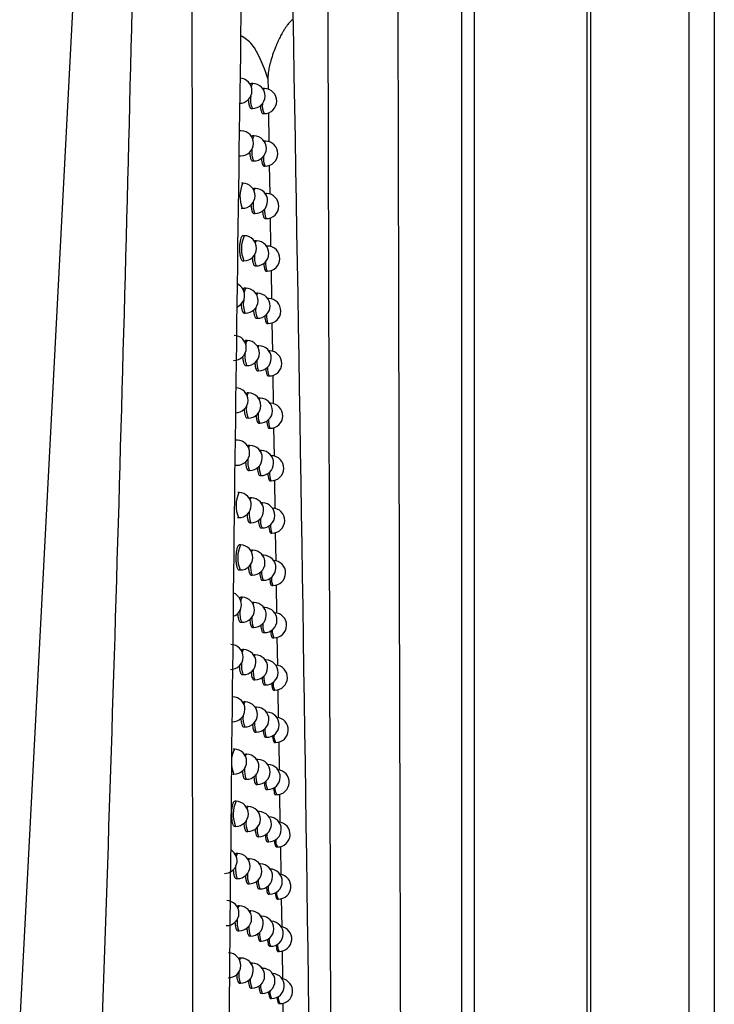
# Model space of a CAD drawing. Header units: millimetres. Extents: x 15231 to 16570, y 10019 to 11489.
# Tile 115 of 206: x 16108 to 16136, y 10657 to 10696. Entities that reach past the tile are written whole.
import ezdxf

# ---------------------------------------------------------------- set-up
doc = ezdxf.new("R2010")
doc.units = ezdxf.units.MM

msp = doc.modelspace()

# ---------------------------------------------------------------- linework, layer by layer
at = {"color": 7, "linetype": 'Continuous', "lineweight": 25}
for p, q in [((16131.091, 10924.651), (16131.091, 10564.564)), ((16135.047, 10564.608), (16135.047, 10924.608)), ((16136.047, 10924.608), (16136.047, 10564.608)), ((16130.96, 10622.496), (16130.96, 10736.72)), ((16125.951, 10622.71), (16125.951, 10736.505)), ((16126.451, 10736.505), (16126.451, 10622.948)), ((16108.277, 10656.08), (16110.64, 10701.147)), ((16117.596, 10693.77), (16117.543, 10693.771)), ((16118.201, 10693.969), (16118.208, 10693.537)), ((16118.062, 10693.564), (16118.01, 10693.565)), ((16117.531, 10692.771), (16117.578, 10692.77)), ((16117.998, 10692.565), (16118.045, 10692.564)), ((16118.223, 10692.598), (16118.242, 10691.44)), ((16117.135, 10691.879), (16117.082, 10691.88)), ((16117.647, 10691.672), (16117.595, 10691.673)), ((16118.104, 10691.466), (16118.052, 10691.467)), ((16117.07, 10690.88), (16117.117, 10690.88)), ((16117.582, 10690.673), (16117.629, 10690.672)), ((16118.04, 10690.467), (16118.087, 10690.466)), ((16118.257, 10690.499), (16118.276, 10689.344)), ((16117.196, 10689.782), (16117.143, 10689.783)), ((16117.697, 10689.575), (16117.645, 10689.576)), ((16118.146, 10689.369), (16118.094, 10689.369)), ((16117.131, 10688.783), (16117.178, 10688.782)), ((16117.633, 10688.576), (16117.68, 10688.575)), ((16118.081, 10688.37), (16118.128, 10688.369)), ((16118.291, 10688.4), (16118.31, 10687.248)), ((16117.255, 10687.685), (16117.203, 10687.686)), ((16117.747, 10687.478), (16117.695, 10687.479)), ((16118.186, 10687.272), (16118.142, 10687.273)), ((16117.19, 10686.686), (16117.237, 10686.685)), ((16117.682, 10686.479), (16117.729, 10686.478)), ((16118.122, 10686.273), (16118.169, 10686.272)), ((16118.325, 10686.302), (16118.344, 10685.153)), ((16117.314, 10685.589), (16117.261, 10685.589)), ((16117.796, 10685.382), (16117.744, 10685.383)), ((16118.227, 10685.176), (16118.191, 10685.177)), ((16117.249, 10684.59), (16117.296, 10684.589)), ((16117.731, 10684.383), (16117.778, 10684.382)), ((16118.162, 10684.177), (16118.209, 10684.176)), ((16118.359, 10684.205), (16118.378, 10683.059)), ((16117.371, 10683.493), (16117.319, 10683.494)), ((16117.844, 10683.286), (16117.792, 10683.287)), ((16118.266, 10683.081), (16118.239, 10683.081)), ((16117.306, 10682.494), (16117.353, 10682.493)), ((16117.779, 10682.287), (16117.826, 10682.287)), ((16118.201, 10682.082), (16118.248, 10682.081)), ((16118.393, 10682.109), (16118.412, 10680.965)), ((16117.428, 10681.398), (16117.376, 10681.399)), ((16117.891, 10681.192), (16117.839, 10681.193)), ((16118.305, 10680.986), (16118.286, 10680.987)), ((16117.363, 10680.399), (16117.41, 10680.398)), ((16117.826, 10680.193), (16117.874, 10680.192)), ((16118.24, 10679.987), (16118.287, 10679.986)), ((16118.427, 10680.013), (16118.446, 10678.872)), ((16116.98, 10679.511), (16116.927, 10679.512)), ((16117.484, 10679.304), (16117.431, 10679.305)), ((16117.938, 10679.098), (16117.886, 10679.099)), ((16118.343, 10678.892), (16118.333, 10678.893)), ((16116.915, 10678.512), (16116.962, 10678.511)), ((16117.418, 10678.305), (16117.466, 10678.304)), ((16117.873, 10678.099), (16117.92, 10678.098)), ((16118.278, 10677.893), (16118.325, 10677.893)), ((16118.461, 10677.918), (16118.48, 10676.779)), ((16117.045, 10677.418), (16116.992, 10677.419)), ((16117.538, 10677.211), (16117.486, 10677.212)), ((16117.984, 10677.005), (16117.933, 10677.005)), ((16118.381, 10676.799), (16118.379, 10676.799)), ((16116.98, 10676.419), (16117.027, 10676.418)), ((16117.473, 10676.212), (16117.521, 10676.211)), ((16117.918, 10676.006), (16117.966, 10676.005)), ((16118.316, 10675.8), (16118.363, 10675.8)), ((16118.495, 10675.824), (16118.514, 10674.687)), ((16117.108, 10675.325), (16117.056, 10675.326)), ((16117.592, 10675.118), (16117.54, 10675.119)), ((16118.029, 10674.912), (16117.987, 10674.913)), ((16117.043, 10674.326), (16117.09, 10674.325)), ((16117.527, 10674.119), (16117.574, 10674.118)), ((16117.964, 10673.913), (16118.011, 10673.912)), ((16118.353, 10673.708), (16118.4, 10673.707)), ((16118.529, 10673.731), (16118.548, 10672.596)), ((16117.171, 10673.233), (16117.118, 10673.234)), ((16117.645, 10673.026), (16117.593, 10673.027)), ((16118.073, 10672.82), (16118.04, 10672.821)), ((16117.105, 10672.234), (16117.153, 10672.233)), ((16117.58, 10672.027), (16117.627, 10672.026)), ((16118.008, 10671.821), (16118.055, 10671.82)), ((16118.39, 10671.616), (16118.437, 10671.616)), ((16118.563, 10671.639), (16118.581, 10670.505)), ((16117.232, 10671.141), (16117.18, 10671.142)), ((16117.697, 10670.935), (16117.646, 10670.936)), ((16118.117, 10670.729), (16118.092, 10670.73)), ((16117.167, 10670.142), (16117.214, 10670.142)), ((16117.632, 10669.936), (16117.679, 10669.935)), ((16118.052, 10669.73), (16118.099, 10669.729)), ((16118.426, 10669.526), (16118.473, 10669.525)), ((16118.597, 10669.548), (16118.615, 10668.416)), ((16117.292, 10669.051), (16117.24, 10669.052)), ((16117.749, 10668.845), (16117.697, 10668.845)), ((16118.16, 10668.639), (16118.144, 10668.639)), ((16117.227, 10668.052), (16117.274, 10668.051)), ((16117.683, 10667.846), (16117.731, 10667.845)), ((16118.094, 10667.64), (16118.142, 10667.639)), ((16118.461, 10667.435), (16118.508, 10667.435)), ((16118.631, 10667.458), (16118.649, 10666.326)), ((16116.86, 10667.168), (16116.807, 10667.169)), ((16117.352, 10666.961), (16117.3, 10666.962)), ((16117.799, 10666.755), (16117.747, 10666.756)), ((16118.202, 10666.55), (16118.194, 10666.55)), ((16116.794, 10666.169), (16116.842, 10666.168)), ((16117.286, 10665.962), (16117.334, 10665.961)), ((16117.734, 10665.756), (16117.781, 10665.755)), ((16118.137, 10665.551), (16118.184, 10665.55)), ((16118.665, 10665.368), (16118.683, 10664.238)), ((16116.927, 10665.079), (16116.875, 10665.08)), ((16118.496, 10665.346), (16118.543, 10665.345)), ((16117.41, 10664.872), (16117.358, 10664.873)), ((16117.849, 10664.666), (16117.805, 10664.667)), ((16118.244, 10664.461), (16118.244, 10664.461)), ((16116.862, 10664.08), (16116.91, 10664.079)), ((16117.344, 10663.873), (16117.392, 10663.872)), ((16117.783, 10663.667), (16117.831, 10663.666)), ((16118.178, 10663.462), (16118.226, 10663.461)), ((16116.994, 10662.99), (16116.942, 10662.991)), ((16118.531, 10663.257), (16118.578, 10663.257)), ((16118.699, 10663.279), (16118.717, 10662.15)), ((16117.467, 10662.784), (16117.416, 10662.785)), ((16117.897, 10662.578), (16117.862, 10662.579)), ((16116.929, 10661.991), (16116.976, 10661.991)), ((16117.402, 10661.785), (16117.449, 10661.784)), ((16117.832, 10661.579), (16117.88, 10661.578)), ((16118.219, 10661.374), (16118.267, 10661.373)), ((16118.565, 10661.17), (16118.612, 10661.169)), ((16118.733, 10661.191), (16118.751, 10660.063)), ((16117.06, 10660.903), (16117.008, 10660.904)), ((16117.524, 10660.696), (16117.472, 10660.697)), ((16117.945, 10660.491), (16117.919, 10660.491)), ((16116.994, 10659.904), (16117.042, 10659.903)), ((16117.458, 10659.697), (16117.506, 10659.697)), ((16117.88, 10659.492), (16117.928, 10659.491)), ((16118.26, 10659.287), (16118.307, 10659.286)), ((16118.598, 10659.083), (16118.645, 10659.082)), ((16118.766, 10659.104), (16118.785, 10657.977)), ((16117.124, 10658.816), (16117.072, 10658.817)), ((16117.579, 10658.61), (16117.528, 10658.611)), ((16117.993, 10658.404), (16117.974, 10658.405)), ((16117.058, 10657.817), (16117.106, 10657.816)), ((16117.514, 10657.611), (16117.561, 10657.61)), ((16117.927, 10657.405), (16117.975, 10657.404)), ((16118.3, 10657.2), (16118.347, 10657.2)), ((16118.631, 10656.996), (16118.678, 10656.996)), ((16118.798, 10657.018), (16118.813, 10655.892))]:
    msp.add_line(p, q, dxfattribs=at)
at = {"color": 7, "linetype": 'Continuous', "lineweight": 25, "flags": 128}
for points in [[(16117.542, 10693.627), (16117.567, 10693.732), (16117.596, 10693.77), (16117.596, 10693.77)], [(16118.027, 10693.507), (16118.033, 10693.526), (16118.062, 10693.564), (16118.062, 10693.564)], [(16117.596, 10691.549), (16117.618, 10691.634), (16117.647, 10691.672), (16117.647, 10691.672)], [(16118.073, 10691.42), (16118.075, 10691.428), (16118.104, 10691.466), (16118.104, 10691.466)], [(16117.65, 10689.469), (16117.668, 10689.537), (16117.697, 10689.575), (16117.697, 10689.575)], [(16118.117, 10689.332), (16118.146, 10689.369), (16118.146, 10689.369)], [(16117.703, 10687.388), (16117.718, 10687.44), (16117.747, 10687.478), (16117.747, 10687.478)], [(16118.162, 10687.244), (16118.186, 10687.272), (16118.186, 10687.272)], [(16117.755, 10685.305), (16117.767, 10685.344), (16117.796, 10685.382), (16117.796, 10685.382)], [(16118.205, 10685.156), (16118.226, 10685.176), (16118.227, 10685.176)], [(16117.807, 10683.222), (16117.815, 10683.248), (16117.844, 10683.286), (16117.844, 10683.286)], [(16118.249, 10683.067), (16118.266, 10683.081), (16118.266, 10683.081)], [(16117.377, 10681.272), (16117.399, 10681.36), (16117.428, 10681.398), (16117.428, 10681.398)], [(16117.857, 10681.139), (16117.862, 10681.154), (16117.891, 10681.192), (16117.891, 10681.192)], [(16118.292, 10680.979), (16118.305, 10680.986), (16118.305, 10680.986)], [(16117.436, 10679.196), (16117.455, 10679.266), (16117.483, 10679.304), (16117.484, 10679.304)], [(16117.907, 10679.055), (16117.909, 10679.06), (16117.938, 10679.098), (16117.938, 10679.098)], [(16118.335, 10678.89), (16118.343, 10678.892), (16118.343, 10678.892)], [(16117.494, 10677.118), (16117.509, 10677.173), (16117.538, 10677.211), (16117.538, 10677.211)], [(16117.956, 10676.971), (16117.983, 10677.005), (16117.984, 10677.005)], [(16118.379, 10676.799), (16118.381, 10676.799), (16118.381, 10676.799)], [(16117.551, 10675.039), (16117.563, 10675.08), (16117.592, 10675.118), (16117.592, 10675.118)], [(16118.005, 10674.887), (16118.029, 10674.912), (16118.029, 10674.912)], [(16117.607, 10672.96), (16117.616, 10672.988), (16117.645, 10673.026), (16117.645, 10673.026)], [(16118.053, 10672.802), (16118.073, 10672.82), (16118.073, 10672.82)], [(16117.181, 10671.019), (16117.203, 10671.103), (16117.232, 10671.141), (16117.232, 10671.141)], [(16117.663, 10670.88), (16117.668, 10670.897), (16117.697, 10670.935), (16117.697, 10670.935)], [(16118.101, 10670.718), (16118.117, 10670.729), (16118.117, 10670.729)], [(16117.245, 10668.946), (16117.263, 10669.013), (16117.292, 10669.051), (16117.292, 10669.051)], [(16117.717, 10668.8), (16117.72, 10668.806), (16117.748, 10668.845), (16117.749, 10668.845)], [(16118.148, 10668.633), (16118.16, 10668.639), (16118.16, 10668.639)], [(16117.308, 10666.871), (16117.323, 10666.923), (16117.351, 10666.961), (16117.352, 10666.961)], [(16117.771, 10666.719), (16117.799, 10666.755), (16117.799, 10666.755)], [(16118.195, 10666.548), (16118.202, 10666.55), (16118.202, 10666.55)], [(16117.369, 10664.795), (16117.381, 10664.834), (16117.41, 10664.872), (16117.41, 10664.872)], [(16117.824, 10664.639), (16117.848, 10664.666), (16117.849, 10664.666)], [(16116.942, 10662.859), (16116.956, 10662.924), (16116.985, 10662.987), (16116.994, 10662.99)], [(16117.43, 10662.719), (16117.438, 10662.746), (16117.467, 10662.784), (16117.467, 10662.784)], [(16117.876, 10662.558), (16117.897, 10662.578), (16117.897, 10662.578)], [(16117.011, 10660.789), (16117.031, 10660.865), (16117.059, 10660.903), (16117.06, 10660.903)], [(16117.489, 10660.643), (16117.495, 10660.658), (16117.523, 10660.696), (16117.524, 10660.696)], [(16117.928, 10660.478), (16117.945, 10660.491), (16117.945, 10660.491)], [(16117.078, 10658.718), (16117.095, 10658.778), (16117.124, 10658.816), (16117.124, 10658.816)], [(16117.548, 10658.566), (16117.55, 10658.572), (16117.579, 10658.61), (16117.579, 10658.61)], [(16117.98, 10658.397), (16117.993, 10658.404), (16117.993, 10658.404)]]:
    msp.add_lwpolyline(points, dxfattribs=at)
at = {"color": 7, "linetype": 'Continuous', "lineweight": 25}
for centre, radius, start, end in [((16117.064, 10693.478), 0.5, 268.9784, 88.9784), ((16117.587, 10693.27), 0.5, 268.9784, 88.9784), ((16118.053, 10693.064), 0.5, 268.9784, 88.9784), ((16118.396, 10693.127), 0.893, 171.6369, 203.554), ((16118.757, 10692.884), 0.781, 174.3493, 204.2094), ((16117.126, 10691.379), 0.5, 268.9784, 88.9784), ((16117.638, 10691.172), 0.5, 268.9784, 88.9784), ((16118.095, 10690.966), 0.5, 268.9784, 88.9784), ((16118.424, 10691.021), 0.868, 172.2187, 203.6816), ((16118.785, 10690.781), 0.766, 174.7334, 204.3144), ((16118.326, 10689.261), 1.245, 155.29, 202.6669), ((16117.187, 10689.282), 0.5, 268.9784, 88.9784), ((16117.689, 10689.075), 0.5, 268.9784, 88.9784), ((16118.137, 10688.869), 0.5, 268.9784, 88.9784), ((16118.454, 10688.916), 0.846, 172.7441, 203.803), ((16118.813, 10688.68), 0.752, 175.0976, 204.4168), ((16118.356, 10687.165), 1.217, 154.7207, 203.2362), ((16117.246, 10687.185), 0.5, 268.9784, 88.9784), ((16117.738, 10686.978), 0.5, 268.9784, 88.9784), ((16118.178, 10686.772), 0.5, 268.9784, 88.9784), ((16118.484, 10686.813), 0.826, 173.2262, 203.9194), ((16118.841, 10686.579), 0.739, 175.444, 204.5166), ((16116.77, 10685.296), 0.5, 294.8186, 63.4049), ((16117.548, 10685.413), 0.293, 143.1618, 178.9044), ((16117.305, 10685.089), 0.5, 268.9784, 88.9784), ((16118.062, 10684.946), 0.845, 169.2925, 204.9828), ((16117.787, 10684.882), 0.5, 268.9784, 88.9784), ((16118.218, 10684.676), 0.5, 268.9784, 88.9784), ((16118.516, 10684.711), 0.808, 173.6736, 204.0318), ((16118.87, 10684.479), 0.727, 175.7743, 204.614), ((16116.838, 10683.201), 0.5, 268.9784, 88.9784), ((16117.553, 10683.342), 0.236, 140.1807, 178.7457), ((16117.362, 10682.993), 0.5, 268.9784, 88.9784), ((16117.835, 10682.787), 0.5, 268.9784, 88.9784), ((16118.257, 10682.581), 0.5, 268.9784, 88.9784), ((16118.175, 10682.851), 0.896, 171.5336, 203.5465), ((16118.548, 10682.61), 0.791, 174.0922, 204.1407), ((16118.898, 10682.38), 0.715, 176.09, 204.7091), ((16116.905, 10681.106), 0.5, 268.9784, 88.9784), ((16117.419, 10680.898), 0.5, 268.9784, 88.9784), ((16117.882, 10680.692), 0.5, 268.9784, 88.9784), ((16118.208, 10680.748), 0.872, 172.1315, 203.662), ((16118.296, 10680.486), 0.5, 268.9784, 88.9784), ((16118.581, 10680.51), 0.776, 174.4864, 204.2465), ((16118.927, 10680.282), 0.705, 176.3922, 204.802), ((16116.971, 10679.011), 0.5, 268.9784, 88.9784), ((16117.475, 10678.804), 0.5, 268.9784, 88.9784), ((16118.243, 10678.647), 0.849, 172.6593, 203.783), ((16117.929, 10678.598), 0.5, 268.9784, 88.9784), ((16118.334, 10678.393), 0.5, 268.9784, 88.9784), ((16118.614, 10678.412), 0.761, 174.8592, 204.3495), ((16118.955, 10678.185), 0.694, 176.682, 204.8927), ((16118.146, 10676.898), 1.218, 154.7397, 203.2172), ((16117.036, 10676.918), 0.5, 268.9784, 88.9784), ((16117.529, 10676.711), 0.5, 268.9784, 88.9784), ((16117.975, 10676.505), 0.5, 268.9784, 88.9784), ((16118.372, 10676.299), 0.5, 268.9784, 88.9784), ((16118.279, 10676.547), 0.829, 173.1429, 203.8989), ((16118.647, 10676.314), 0.748, 175.2132, 204.4498), ((16118.984, 10676.089), 0.685, 176.9601, 204.9812), ((16118.254, 10674.804), 1.259, 155.5747, 202.3822), ((16117.099, 10674.825), 0.5, 268.9784, 88.9784), ((16117.583, 10674.618), 0.5, 268.9784, 88.9784), ((16118.02, 10674.412), 0.5, 268.9784, 88.9784), ((16118.315, 10674.448), 0.811, 173.5912, 204.0108), ((16118.409, 10674.207), 0.5, 268.9784, 88.9784), ((16118.68, 10674.218), 0.735, 175.5503, 204.5477), ((16119.012, 10673.993), 0.675, 177.2274, 205.0677), ((16116.64, 10672.94), 0.5, 291.4839, 66.8267), ((16117.351, 10673.083), 0.234, 140.2804, 177.9723), ((16117.162, 10672.733), 0.5, 268.9784, 88.9784), ((16117.636, 10672.526), 0.5, 268.9784, 88.9784), ((16117.967, 10672.589), 0.889, 171.6424, 203.5959), ((16118.352, 10672.351), 0.794, 174.0103, 204.1191), ((16118.064, 10672.32), 0.5, 268.9784, 88.9784), ((16118.446, 10672.115), 0.5, 268.9784, 87.428), ((16118.713, 10672.122), 0.723, 175.8721, 204.6433), ((16119.04, 10671.899), 0.667, 177.4843, 205.1522), ((16116.711, 10670.849), 0.5, 268.9784, 88.9784), ((16117.223, 10670.641), 0.5, 268.9784, 88.9784), ((16117.688, 10670.435), 0.5, 268.9784, 88.9784), ((16118.008, 10670.49), 0.867, 172.2421, 203.6869), ((16118.108, 10670.229), 0.5, 268.9784, 88.9784), ((16118.482, 10670.025), 0.5, 268.9784, 86.5307), ((16118.39, 10670.255), 0.779, 174.4046, 204.2243), ((16118.746, 10670.027), 0.712, 176.1799, 204.7365), ((16118.893, 10669.77), 0.487, 172.7198, 210.2464), ((16116.782, 10668.758), 0.5, 268.9784, 88.9784), ((16117.283, 10668.551), 0.5, 268.9784, 88.9784), ((16118.048, 10668.392), 0.845, 172.7545, 203.8054), ((16117.74, 10668.345), 0.5, 268.9784, 88.9784), ((16118.151, 10668.139), 0.5, 268.9784, 88.9784), ((16118.427, 10668.16), 0.764, 174.7774, 204.3267), ((16118.517, 10667.934), 0.5, 268.9784, 85.6395), ((16118.779, 10667.934), 0.702, 176.4748, 204.8276), ((16118.923, 10667.677), 0.48, 172.9674, 210.3172), ((16117.95, 10666.648), 1.208, 154.5308, 203.4261), ((16116.851, 10666.668), 0.5, 268.9784, 88.9784), ((16117.343, 10666.461), 0.5, 268.9784, 88.9784), ((16117.79, 10666.255), 0.5, 268.9784, 88.9784), ((16118.193, 10666.05), 0.5, 268.9784, 88.9784), ((16118.089, 10666.296), 0.826, 173.2256, 203.9193), ((16118.552, 10665.845), 0.5, 268.9784, 84.754), ((16118.465, 10666.066), 0.751, 175.1313, 204.4264), ((16118.812, 10665.841), 0.692, 176.7577, 204.9166), ((16118.953, 10665.585), 0.474, 173.206, 210.3862), ((16118.06, 10664.558), 1.247, 155.3305, 202.6263), ((16116.918, 10664.579), 0.5, 268.9784, 88.9784), ((16117.401, 10664.372), 0.5, 268.9784, 88.9784), ((16117.84, 10664.166), 0.5, 268.9784, 88.9784), ((16118.13, 10664.201), 0.808, 173.6633, 204.0292), ((16118.235, 10663.961), 0.5, 268.9784, 88.9784), ((16118.587, 10663.757), 0.5, 268.9784, 83.8741), ((16118.502, 10663.973), 0.738, 175.4682, 204.5237), ((16118.844, 10663.749), 0.682, 177.0294, 205.0035), ((16118.982, 10663.494), 0.469, 173.436, 210.4536), ((16116.469, 10662.698), 0.5, 268.9784, 59.8735), ((16116.985, 10662.49), 0.5, 268.9784, 88.9784), ((16117.458, 10662.284), 0.5, 268.9784, 88.9784), ((16117.889, 10662.357), 0.984, 173.7042, 201.8944), ((16117.888, 10662.078), 0.5, 268.9784, 88.9784), ((16118.276, 10661.873), 0.5, 268.9784, 88.9784), ((16118.172, 10662.108), 0.792, 174.0732, 204.1357), ((16118.54, 10661.881), 0.726, 175.7897, 204.6186), ((16118.621, 10661.669), 0.5, 268.9784, 82.9993), ((16118.877, 10661.659), 0.673, 177.2906, 205.0884), ((16119.011, 10661.404), 0.463, 173.6578, 210.5192), ((16116.544, 10660.61), 0.5, 268.9784, 88.9784), ((16117.051, 10660.403), 0.5, 268.9784, 88.9784), ((16117.515, 10660.196), 0.5, 268.9784, 88.9784), ((16117.825, 10660.248), 0.856, 172.503, 203.7466), ((16117.937, 10659.991), 0.5, 268.9784, 88.9784), ((16118.316, 10659.786), 0.5, 268.9784, 87.222), ((16118.214, 10660.015), 0.777, 174.4595, 204.2392), ((16118.577, 10659.79), 0.715, 176.0972, 204.7113), ((16118.654, 10659.582), 0.5, 268.9784, 82.1296), ((16118.909, 10659.569), 0.665, 177.5418, 205.1712), ((16119.04, 10659.315), 0.458, 173.8715, 210.5831), ((16116.618, 10658.523), 0.5, 268.9784, 88.9784), ((16117.115, 10658.316), 0.5, 268.9784, 88.9784), ((16117.57, 10658.11), 0.5, 268.9784, 88.9784), ((16117.984, 10657.904), 0.5, 268.9784, 88.9784), ((16117.87, 10658.154), 0.836, 172.9882, 203.8613), ((16118.256, 10657.924), 0.763, 174.825, 204.3399), ((16118.356, 10657.7), 0.5, 268.9784, 86.3382), ((16118.687, 10657.495), 0.5, 268.9784, 81.2645), ((16118.614, 10657.7), 0.705, 176.3918, 204.8018), ((16118.766, 10657.444), 0.485, 172.7739, 210.2618), ((16119.068, 10657.227), 0.453, 174.0777, 210.6454)]:
    msp.add_arc(centre, radius, start, end, dxfattribs=at)
for points, knots in [([(16123.322, 10734.704), (16123.324, 10733.548), (16123.328, 10731.236), (16123.334, 10727.768), (16123.34, 10724.302), (16123.346, 10720.836), (16123.352, 10717.372), (16123.359, 10713.909), (16123.366, 10710.447), (16123.373, 10706.986), (16123.38, 10703.526), (16123.387, 10700.067), (16123.395, 10696.61), (16123.403, 10693.153), (16123.411, 10689.698), (16123.419, 10686.244), (16123.427, 10682.79), (16123.438, 10678.185), (16123.452, 10672.431), (16123.471, 10665.531), (16123.489, 10658.638), (16123.509, 10651.752), (16123.529, 10644.873), (16123.55, 10638.001), (16123.571, 10631.135), (16123.586, 10626.564), (16123.594, 10624.279)], [0, 0, 0, 0, 0.031233, 0.062465, 0.093696, 0.124926, 0.156156, 0.187386, 0.218616, 0.249847, 0.281078, 0.31231, 0.343544, 0.374779, 0.406016, 0.437255, 0.468497, 0.499741, 0.56229, 0.624831, 0.687364, 0.749893, 0.812419, 0.874944, 0.93747, 1, 1, 1, 1]), ([(16117.145, 10698.002), (16116.892, 10681.619), (16116.712, 10665.225), (16116.459, 10632.445), (16116.386, 10616.063), (16116.35, 10599.69)], [0, 0, 0, 0, 0.5, 0.5, 1, 1, 1, 1]), ([(16119.181, 10696.317), (16119.16, 10696.3), (16119.116, 10696.264), (16119.054, 10696.197), (16118.989, 10696.118), (16118.922, 10696.025), (16118.853, 10695.919), (16118.773, 10695.783), (16118.684, 10695.619), (16118.59, 10695.425), (16118.489, 10695.189), (16118.388, 10694.916), (16118.301, 10694.63), (16118.242, 10694.376), (16118.206, 10694.163), (16118.203, 10694.03), (16118.201, 10693.969)], [0, 0, 0, 0, 0.030786, 0.065725, 0.105073, 0.14901, 0.197666, 0.251136, 0.330968, 0.413958, 0.500271, 0.627732, 0.750225, 0.846511, 0.929556, 1, 1, 1, 1]), ([(16118.201, 10693.969), (16118.011, 10694.492), (16117.715, 10695.307), (16117.274, 10695.578), (16117.116, 10695.676)], [0, 0, 0, 0, 0.641119, 1, 1, 1, 1]), ([(16117.543, 10693.765), (16117.538, 10693.767), (16117.521, 10693.774), (16117.503, 10693.746), (16117.491, 10693.725)], [0, 0, 0, 0, 0.269346, 1, 1, 1, 1]), ([(16117.416, 10693.124), (16117.419, 10693.083), (16117.426, 10692.988), (16117.453, 10692.873), (16117.49, 10692.788), (16117.517, 10692.777), (16117.531, 10692.772)], [0, 0, 0, 0, 0.207938, 0.472973, 0.739499, 1, 1, 1, 1]), ([(16117.898, 10692.89), (16117.9, 10692.858), (16117.906, 10692.773), (16117.929, 10692.666), (16117.961, 10692.581), (16117.985, 10692.571), (16117.998, 10692.566)], [0, 0, 0, 0, 0.168715, 0.448085, 0.728342, 1, 1, 1, 1]), ([(16117.594, 10691.667), (16117.59, 10691.669), (16117.574, 10691.676), (16117.559, 10691.65), (16117.548, 10691.633)], [0, 0, 0, 0, 0.298897, 1, 1, 1, 1]), ([(16117.47, 10691.021), (16117.473, 10690.981), (16117.48, 10690.888), (16117.506, 10690.775), (16117.542, 10690.689), (16117.569, 10690.679), (16117.582, 10690.674)], [0, 0, 0, 0, 0.200914, 0.46853, 0.737517, 1, 1, 1, 1]), ([(16117.942, 10690.787), (16117.945, 10690.756), (16117.95, 10690.673), (16117.972, 10690.568), (16118.004, 10690.483), (16118.028, 10690.473), (16118.04, 10690.468)], [0, 0, 0, 0, 0.161543, 0.443485, 0.726226, 1, 1, 1, 1]), ([(16117.645, 10689.569), (16117.64, 10689.571), (16117.627, 10689.578), (16117.613, 10689.556), (16117.604, 10689.541)], [0, 0, 0, 0, 0.335427, 1, 1, 1, 1]), ([(16117.523, 10688.918), (16117.526, 10688.88), (16117.533, 10688.789), (16117.558, 10688.677), (16117.593, 10688.592), (16117.619, 10688.582), (16117.633, 10688.576)], [0, 0, 0, 0, 0.193875, 0.4640656, 0.7355147, 1, 1, 1, 1]), ([(16117.986, 10688.685), (16117.988, 10688.656), (16117.994, 10688.574), (16118.015, 10688.47), (16118.046, 10688.385), (16118.069, 10688.375), (16118.081, 10688.37)], [0, 0, 0, 0, 0.154362, 0.438868, 0.724092, 1, 1, 1, 1]), ([(16117.202, 10687.679), (16117.197, 10687.681), (16117.178, 10687.688), (16117.143, 10687.642), (16117.105, 10687.546), (16117.077, 10687.404), (16117.063, 10687.24), (16117.064, 10687.07), (16117.08, 10686.913), (16117.109, 10686.787), (16117.147, 10686.702), (16117.176, 10686.692), (16117.19, 10686.686)], [0, 0, 0, 0, 0.036447, 0.144881, 0.253173, 0.360885, 0.467832, 0.574199, 0.680461, 0.787142, 0.894553, 1, 1, 1, 1]), ([(16117.695, 10687.472), (16117.69, 10687.475), (16117.678, 10687.481), (16117.667, 10687.462), (16117.66, 10687.45)], [0, 0, 0, 0, 0.381772, 1, 1, 1, 1]), ([(16117.575, 10686.816), (16117.578, 10686.78), (16117.585, 10686.691), (16117.609, 10686.58), (16117.643, 10686.495), (16117.669, 10686.485), (16117.682, 10686.48)], [0, 0, 0, 0, 0.186821, 0.459581, 0.733492, 1, 1, 1, 1]), ([(16118.029, 10686.583), (16118.031, 10686.556), (16118.036, 10686.476), (16118.057, 10686.374), (16118.087, 10686.289), (16118.11, 10686.279), (16118.122, 10686.274)], [0, 0, 0, 0, 0.147173, 0.434237, 0.721943, 1, 1, 1, 1]), ([(16117.261, 10685.583), (16117.256, 10685.585), (16117.237, 10685.591), (16117.216, 10685.571), (16117.203, 10685.537), (16117.202, 10685.536)], [0, 0, 0, 0, 0.244794, 0.970224, 1, 1, 1, 1]), ([(16117.13, 10684.949), (16117.133, 10684.905), (16117.141, 10684.808), (16117.169, 10684.691), (16117.206, 10684.606), (16117.235, 10684.595), (16117.249, 10684.59)], [0, 0, 0, 0, 0.215741, 0.477832, 0.741568, 1, 1, 1, 1]), ([(16117.627, 10684.715), (16117.629, 10684.681), (16117.636, 10684.593), (16117.66, 10684.484), (16117.693, 10684.399), (16117.718, 10684.389), (16117.731, 10684.384)], [0, 0, 0, 0, 0.179755, 0.455078, 0.731451, 1, 1, 1, 1]), ([(16118.072, 10684.483), (16118.073, 10684.457), (16118.078, 10684.379), (16118.098, 10684.278), (16118.128, 10684.193), (16118.15, 10684.183), (16118.162, 10684.178)], [0, 0, 0, 0, 0.139977, 0.429593, 0.719779, 1, 1, 1, 1]), ([(16117.319, 10683.488), (16117.314, 10683.49), (16117.296, 10683.497), (16117.278, 10683.468), (16117.265, 10683.447)], [0, 0, 0, 0, 0.265266, 1, 1, 1, 1]), ([(16117.19, 10682.848), (16117.194, 10682.806), (16117.201, 10682.711), (16117.228, 10682.596), (16117.265, 10682.51), (16117.293, 10682.5), (16117.306, 10682.495)], [0, 0, 0, 0, 0.2084614, 0.4732307, 0.7395211, 1, 1, 1, 1]), ([(16117.677, 10682.615), (16117.68, 10682.582), (16117.686, 10682.496), (16117.709, 10682.389), (16117.742, 10682.303), (16117.767, 10682.293), (16117.779, 10682.288)], [0, 0, 0, 0, 0.172677, 0.450556, 0.729392, 1, 1, 1, 1]), ([(16118.113, 10682.383), (16118.115, 10682.359), (16118.12, 10682.282), (16118.139, 10682.183), (16118.168, 10682.098), (16118.19, 10682.088), (16118.201, 10682.083)], [0, 0, 0, 0, 0.132777, 0.424936, 0.7176, 1, 1, 1, 1]), ([(16117.376, 10681.393), (16117.371, 10681.395), (16117.355, 10681.402), (16117.339, 10681.376), (16117.328, 10681.358)], [0, 0, 0, 0, 0.293564, 1, 1, 1, 1]), ([(16117.25, 10680.748), (16117.253, 10680.708), (16117.26, 10680.614), (16117.286, 10680.501), (16117.322, 10680.415), (16117.349, 10680.405), (16117.363, 10680.4)], [0, 0, 0, 0, 0.201513, 0.46884, 0.737568, 1, 1, 1, 1]), ([(16117.727, 10680.515), (16117.729, 10680.484), (16117.735, 10680.4), (16117.758, 10680.294), (16117.79, 10680.209), (16117.814, 10680.199), (16117.826, 10680.194)], [0, 0, 0, 0, 0.165589, 0.446019, 0.727315, 1, 1, 1, 1]), ([(16118.154, 10680.284), (16118.156, 10680.262), (16118.16, 10680.186), (16118.179, 10680.088), (16118.208, 10680.003), (16118.229, 10679.993), (16118.24, 10679.988)], [0, 0, 0, 0, 0.125573, 0.420269, 0.715407, 1, 1, 1, 1]), ([(16117.431, 10679.299), (16117.427, 10679.301), (16117.413, 10679.307), (16117.399, 10679.285), (16117.39, 10679.269)], [0, 0, 0, 0, 0.3283161, 1, 1, 1, 1]), ([(16117.308, 10678.648), (16117.311, 10678.61), (16117.318, 10678.519), (16117.343, 10678.406), (16117.378, 10678.321), (16117.405, 10678.311), (16117.418, 10678.306)], [0, 0, 0, 0, 0.19455, 0.464428, 0.735594, 1, 1, 1, 1]), ([(16117.776, 10678.417), (16117.778, 10678.387), (16117.784, 10678.305), (16117.806, 10678.2), (16117.837, 10678.115), (16117.861, 10678.105), (16117.873, 10678.1)], [0, 0, 0, 0, 0.158492, 0.441466, 0.725221, 1, 1, 1, 1]), ([(16118.195, 10678.186), (16118.196, 10678.165), (16118.201, 10678.091), (16118.219, 10677.994), (16118.246, 10677.909), (16118.268, 10677.899), (16118.278, 10677.894)], [0, 0, 0, 0, 0.118368, 0.415592, 0.713202, 1, 1, 1, 1]), ([(16117.486, 10677.205), (16117.482, 10677.207), (16117.469, 10677.214), (16117.457, 10677.194), (16117.45, 10677.181)], [0, 0, 0, 0, 0.3720433, 1, 1, 1, 1]), ([(16117.366, 10676.55), (16117.368, 10676.513), (16117.375, 10676.424), (16117.4, 10676.313), (16117.434, 10676.228), (16117.46, 10676.218), (16117.473, 10676.212)], [0, 0, 0, 0, 0.187575, 0.459998, 0.733602, 1, 1, 1, 1]), ([(16117.824, 10676.319), (16117.826, 10676.291), (16117.832, 10676.21), (16117.853, 10676.107), (16117.883, 10676.021), (16117.907, 10676.011), (16117.919, 10676.007)], [0, 0, 0, 0, 0.151389, 0.436899, 0.723112, 1, 1, 1, 1]), ([(16118.234, 10676.089), (16118.236, 10676.069), (16118.24, 10675.997), (16118.258, 10675.901), (16118.285, 10675.816), (16118.306, 10675.806), (16118.316, 10675.801)], [0, 0, 0, 0, 0.111162, 0.410907, 0.710985, 1, 1, 1, 1]), ([(16117.056, 10675.319), (16117.051, 10675.321), (16117.032, 10675.328), (16116.998, 10675.282), (16116.96, 10675.186), (16116.933, 10675.044), (16116.918, 10674.88), (16116.919, 10674.71), (16116.935, 10674.553), (16116.963, 10674.427), (16117.001, 10674.342), (16117.029, 10674.332), (16117.043, 10674.326)], [0, 0, 0, 0, 0.036543, 0.144886, 0.253099, 0.360785, 0.467776, 0.57424, 0.680605, 0.787346, 0.894749, 1, 1, 1, 1]), ([(16117.422, 10674.452), (16117.425, 10674.417), (16117.431, 10674.329), (16117.455, 10674.22), (16117.489, 10674.135), (16117.514, 10674.125), (16117.527, 10674.12)], [0, 0, 0, 0, 0.180589, 0.45555, 0.731591, 1, 1, 1, 1]), ([(16117.872, 10674.222), (16117.873, 10674.195), (16117.879, 10674.116), (16117.899, 10674.014), (16117.929, 10673.929), (16117.952, 10673.919), (16117.964, 10673.914)], [0, 0, 0, 0, 0.14428, 0.43232, 0.720987, 1, 1, 1, 1]), ([(16118.274, 10673.992), (16118.275, 10673.974), (16118.279, 10673.903), (16118.296, 10673.809), (16118.323, 10673.724), (16118.343, 10673.714), (16118.353, 10673.709)], [0, 0, 0, 0, 0.103957, 0.406214, 0.708756, 1, 1, 1, 1]), ([(16117.118, 10673.227), (16117.113, 10673.229), (16117.096, 10673.237), (16117.078, 10673.208), (16117.066, 10673.188)], [0, 0, 0, 0, 0.2706842, 1, 1, 1, 1]), ([(16116.99, 10672.586), (16116.993, 10672.545), (16117, 10672.45), (16117.027, 10672.335), (16117.064, 10672.25), (16117.092, 10672.24), (16117.105, 10672.234)], [0, 0, 0, 0, 0.206564, 0.471972, 0.738886, 1, 1, 1, 1]), ([(16117.478, 10672.355), (16117.48, 10672.322), (16117.486, 10672.236), (16117.509, 10672.128), (16117.542, 10672.043), (16117.567, 10672.033), (16117.58, 10672.028)], [0, 0, 0, 0, 0.173592, 0.4510856, 0.7295626, 1, 1, 1, 1]), ([(16117.918, 10672.125), (16117.92, 10672.101), (16117.925, 10672.023), (16117.945, 10671.922), (16117.974, 10671.837), (16117.997, 10671.827), (16118.008, 10671.822)], [0, 0, 0, 0, 0.1371671, 0.427729, 0.718849, 1, 1, 1, 1]), ([(16118.312, 10671.896), (16118.313, 10671.88), (16118.317, 10671.81), (16118.334, 10671.717), (16118.36, 10671.632), (16118.38, 10671.622), (16118.39, 10671.617)], [0, 0, 0, 0, 0.096756, 0.401516, 0.706517, 1, 1, 1, 1]), ([(16117.18, 10671.136), (16117.175, 10671.138), (16117.159, 10671.145), (16117.144, 10671.12), (16117.133, 10671.102)], [0, 0, 0, 0, 0.299771, 1, 1, 1, 1]), ([(16117.054, 10670.489), (16117.057, 10670.45), (16117.064, 10670.357), (16117.09, 10670.244), (16117.126, 10670.159), (16117.153, 10670.148), (16117.167, 10670.143)], [0, 0, 0, 0, 0.199689, 0.467627, 0.736954, 1, 1, 1, 1]), ([(16117.532, 10670.259), (16117.534, 10670.228), (16117.54, 10670.143), (16117.563, 10670.037), (16117.595, 10669.952), (16117.62, 10669.942), (16117.632, 10669.937)], [0, 0, 0, 0, 0.166587, 0.446606, 0.727517, 1, 1, 1, 1]), ([(16117.964, 10670.03), (16117.966, 10670.007), (16117.97, 10669.93), (16117.99, 10669.831), (16118.018, 10669.746), (16118.041, 10669.736), (16118.052, 10669.731)], [0, 0, 0, 0, 0.130052, 0.423128, 0.716697, 1, 1, 1, 1]), ([(16118.35, 10669.801), (16118.351, 10669.786), (16118.355, 10669.718), (16118.371, 10669.626), (16118.396, 10669.541), (16118.416, 10669.531), (16118.426, 10669.527)], [0, 0, 0, 0, 0.089558, 0.396813, 0.704269, 1, 1, 1, 1]), ([(16117.24, 10669.045), (16117.236, 10669.047), (16117.222, 10669.054), (16117.208, 10669.032), (16117.199, 10669.017)], [0, 0, 0, 0, 0.335544, 1, 1, 1, 1]), ([(16117.117, 10668.394), (16117.12, 10668.356), (16117.127, 10668.265), (16117.152, 10668.153), (16117.187, 10668.068), (16117.214, 10668.058), (16117.227, 10668.053)], [0, 0, 0, 0, 0.192801, 0.463263, 0.735002, 1, 1, 1, 1]), ([(16117.586, 10668.164), (16117.588, 10668.134), (16117.594, 10668.052), (16117.616, 10667.947), (16117.647, 10667.861), (16117.671, 10667.851), (16117.683, 10667.846)], [0, 0, 0, 0, 0.159575, 0.442112, 0.725456, 1, 1, 1, 1]), ([(16118.009, 10667.935), (16118.011, 10667.913), (16118.015, 10667.839), (16118.034, 10667.741), (16118.062, 10667.656), (16118.084, 10667.646), (16118.095, 10667.641)], [0, 0, 0, 0, 0.122936, 0.418517, 0.714533, 1, 1, 1, 1]), ([(16118.387, 10667.707), (16118.388, 10667.693), (16118.392, 10667.627), (16118.408, 10667.536), (16118.433, 10667.451), (16118.452, 10667.441), (16118.461, 10667.436)], [0, 0, 0, 0, 0.082366, 0.392106, 0.702011, 1, 1, 1, 1]), ([(16117.3, 10666.956), (16117.295, 10666.958), (16117.283, 10666.964), (16117.271, 10666.945), (16117.264, 10666.933)], [0, 0, 0, 0, 0.3806366, 1, 1, 1, 1]), ([(16117.179, 10666.299), (16117.182, 10666.263), (16117.188, 10666.174), (16117.213, 10666.063), (16117.247, 10665.978), (16117.273, 10665.968), (16117.286, 10665.963)], [0, 0, 0, 0, 0.185903, 0.458882, 0.733033, 1, 1, 1, 1]), ([(16117.639, 10666.07), (16117.641, 10666.042), (16117.646, 10665.96), (16117.667, 10665.857), (16117.698, 10665.772), (16117.722, 10665.762), (16117.734, 10665.757)], [0, 0, 0, 0, 0.152558, 0.437605, 0.72338, 1, 1, 1, 1]), ([(16118.054, 10665.842), (16118.055, 10665.821), (16118.059, 10665.748), (16118.078, 10665.651), (16118.105, 10665.566), (16118.126, 10665.556), (16118.137, 10665.552)], [0, 0, 0, 0, 0.11582, 0.413899, 0.712356, 1, 1, 1, 1]), ([(16118.424, 10665.614), (16118.425, 10665.601), (16118.429, 10665.536), (16118.444, 10665.447), (16118.468, 10665.361), (16118.487, 10665.352), (16118.496, 10665.347)], [0, 0, 0, 0, 0.075182, 0.387397, 0.699746, 1, 1, 1, 1]), ([(16116.875, 10665.073), (16116.87, 10665.075), (16116.851, 10665.082), (16116.817, 10665.036), (16116.78, 10664.94), (16116.753, 10664.798), (16116.739, 10664.634), (16116.74, 10664.464), (16116.755, 10664.307), (16116.783, 10664.181), (16116.82, 10664.096), (16116.848, 10664.086), (16116.862, 10664.08)], [0, 0, 0, 0, 0.036566, 0.14488, 0.253068, 0.360746, 0.467753, 0.574252, 0.680654, 0.787415, 0.894811, 1, 1, 1, 1]), ([(16117.24, 10664.205), (16117.242, 10664.171), (16117.249, 10664.083), (16117.273, 10663.974), (16117.306, 10663.889), (16117.332, 10663.879), (16117.344, 10663.874)], [0, 0, 0, 0, 0.178995, 0.454484, 0.731045, 1, 1, 1, 1]), ([(16117.691, 10663.977), (16117.692, 10663.95), (16117.698, 10663.87), (16117.718, 10663.768), (16117.748, 10663.683), (16117.772, 10663.673), (16117.783, 10663.668)], [0, 0, 0, 0, 0.1455358, 0.433086, 0.7212887, 1, 1, 1, 1]), ([(16118.097, 10663.749), (16118.098, 10663.73), (16118.103, 10663.658), (16118.121, 10663.563), (16118.147, 10663.477), (16118.168, 10663.468), (16118.179, 10663.463)], [0, 0, 0, 0, 0.108706, 0.409274, 0.710169, 1, 1, 1, 1]), ([(16118.46, 10663.521), (16118.461, 10663.51), (16118.465, 10663.447), (16118.48, 10663.358), (16118.503, 10663.273), (16118.522, 10663.263), (16118.531, 10663.259)], [0, 0, 0, 0, 0.068006, 0.382687, 0.697473, 1, 1, 1, 1]), ([(16116.942, 10662.985), (16116.937, 10662.987), (16116.92, 10662.994), (16116.904, 10662.967), (16116.892, 10662.948)], [0, 0, 0, 0, 0.2846712, 1, 1, 1, 1]), ([(16116.814, 10662.341), (16116.818, 10662.3), (16116.825, 10662.207), (16116.851, 10662.093), (16116.887, 10662.008), (16116.915, 10661.997), (16116.929, 10661.992)], [0, 0, 0, 0, 0.202711, 0.469488, 0.737721, 1, 1, 1, 1]), ([(16117.3, 10662.112), (16117.302, 10662.079), (16117.308, 10661.993), (16117.331, 10661.886), (16117.364, 10661.801), (16117.389, 10661.791), (16117.402, 10661.786)], [0, 0, 0, 0, 0.172079, 0.450072, 0.729041, 1, 1, 1, 1]), ([(16117.742, 10661.884), (16117.743, 10661.859), (16117.748, 10661.781), (16117.768, 10661.68), (16117.798, 10661.595), (16117.821, 10661.585), (16117.832, 10661.58)], [0, 0, 0, 0, 0.138511, 0.428557, 0.719184, 1, 1, 1, 1]), ([(16118.14, 10661.657), (16118.141, 10661.639), (16118.145, 10661.569), (16118.163, 10661.475), (16118.189, 10661.39), (16118.209, 10661.38), (16118.22, 10661.375)], [0, 0, 0, 0, 0.101596, 0.404644, 0.707971, 1, 1, 1, 1]), ([(16118.496, 10661.43), (16118.497, 10661.42), (16118.5, 10661.358), (16118.515, 10661.271), (16118.538, 10661.185), (16118.556, 10661.175), (16118.565, 10661.171)], [0, 0, 0, 0, 0.060841, 0.377977, 0.695193, 1, 1, 1, 1]), ([(16117.008, 10660.897), (16117.003, 10660.899), (16116.988, 10660.906), (16116.974, 10660.882), (16116.964, 10660.866)], [0, 0, 0, 0, 0.316433, 1, 1, 1, 1]), ([(16116.883, 10660.248), (16116.886, 10660.21), (16116.893, 10660.118), (16116.918, 10660.005), (16116.954, 10659.92), (16116.981, 10659.91), (16116.994, 10659.905)], [0, 0, 0, 0, 0.195907, 0.465185, 0.735803, 1, 1, 1, 1]), ([(16117.359, 10660.02), (16117.361, 10659.989), (16117.367, 10659.905), (16117.389, 10659.799), (16117.421, 10659.713), (16117.446, 10659.703), (16117.458, 10659.698)], [0, 0, 0, 0, 0.165156, 0.445645, 0.727021, 1, 1, 1, 1]), ([(16117.792, 10659.792), (16117.793, 10659.769), (16117.798, 10659.692), (16117.818, 10659.593), (16117.847, 10659.507), (16117.869, 10659.498), (16117.88, 10659.493)], [0, 0, 0, 0, 0.131485, 0.424018, 0.717067, 1, 1, 1, 1]), ([(16118.183, 10659.565), (16118.184, 10659.549), (16118.188, 10659.48), (16118.204, 10659.388), (16118.23, 10659.302), (16118.25, 10659.293), (16118.26, 10659.288)], [0, 0, 0, 0, 0.09449, 0.400009, 0.705764, 1, 1, 1, 1]), ([(16118.531, 10659.339), (16118.532, 10659.33), (16118.535, 10659.269), (16118.549, 10659.184), (16118.572, 10659.098), (16118.59, 10659.088), (16118.598, 10659.084)], [0, 0, 0, 0, 0.053687, 0.373268, 0.692907, 1, 1, 1, 1]), ([(16117.072, 10658.811), (16117.067, 10658.813), (16117.055, 10658.819), (16117.042, 10658.798), (16117.034, 10658.785)], [0, 0, 0, 0, 0.3558273, 1, 1, 1, 1]), ([(16116.95, 10658.156), (16116.952, 10658.119), (16116.959, 10658.029), (16116.984, 10657.918), (16117.019, 10657.833), (16117.045, 10657.823), (16117.059, 10657.818)], [0, 0, 0, 0, 0.189093, 0.460864, 0.733868, 1, 1, 1, 1]), ([(16117.416, 10657.929), (16117.418, 10657.899), (16117.424, 10657.816), (16117.446, 10657.712), (16117.477, 10657.627), (16117.502, 10657.617), (16117.514, 10657.612)], [0, 0, 0, 0, 0.158227, 0.441205, 0.724986, 1, 1, 1, 1]), ([(16117.841, 10657.701), (16117.843, 10657.679), (16117.847, 10657.604), (16117.866, 10657.506), (16117.894, 10657.421), (16117.916, 10657.411), (16117.927, 10657.406)], [0, 0, 0, 0, 0.12446, 0.41947, 0.714937, 1, 1, 1, 1]), ([(16118.224, 10657.475), (16118.225, 10657.46), (16118.229, 10657.393), (16118.245, 10657.301), (16118.27, 10657.216), (16118.29, 10657.206), (16118.3, 10657.202)], [0, 0, 0, 0, 0.08739, 0.39537, 0.703548, 1, 1, 1, 1]), ([(16118.566, 10657.249), (16118.566, 10657.242), (16118.569, 10657.182), (16118.583, 10657.097), (16118.605, 10657.012), (16118.623, 10657.002), (16118.631, 10656.997)], [0, 0, 0, 0, 0.046546, 0.368562, 0.690617, 1, 1, 1, 1])]:
    msp.add_open_spline(points, degree=3, knots=knots, dxfattribs=at)
for points in [[(16120.825, 10622.372), (16120.733, 10649.203), (16120.656, 10676.203), (16120.593, 10703.317)], [(16120.267, 10621.957), (16119.973, 10648.318), (16119.615, 10674.866), (16119.118, 10701.601)], [(16111.429, 10651.925), (16112.013, 10668.116), (16112.49, 10684.31), (16112.863, 10700.508)], [(16115.241, 10599.877), (16115.21, 10633.466), (16115.189, 10667.076), (16115.176, 10700.696)]]:
    msp.add_open_spline(points, degree=3, dxfattribs=at)

doc.saveas('drawing.dxf')
